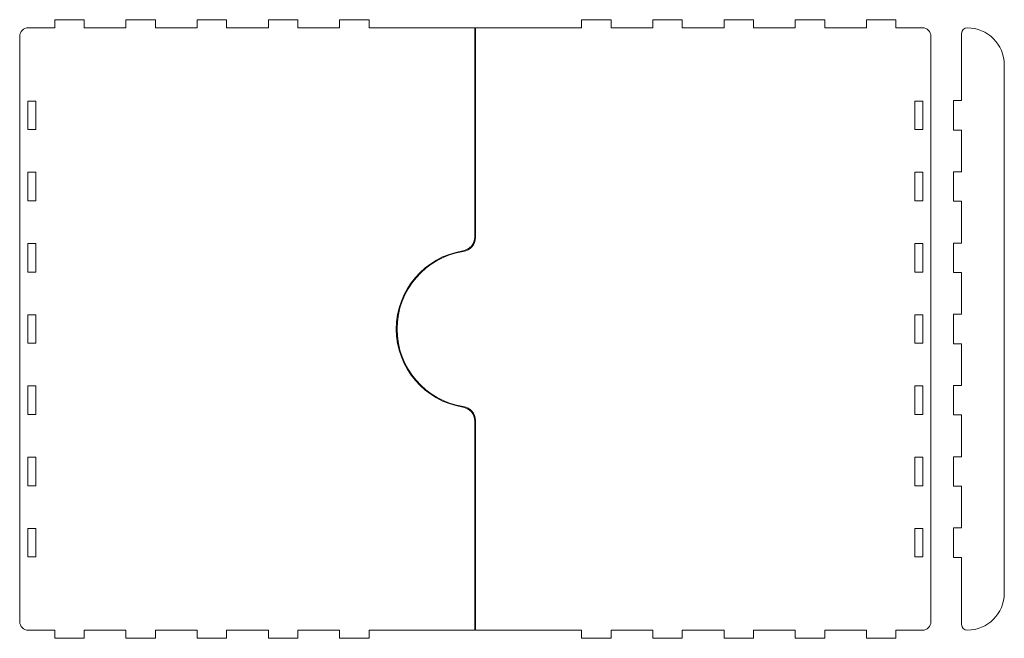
# Model space of a CAD drawing. Header units: centimetres. Extents: x -89 to 87, y -34 to 44.
# Tile 25 of 35: x -50 to -15, y -5 to 17. Entities that reach past the tile are written whole.
import ezdxf

# ---------------------------------------------------------------- set-up
doc = ezdxf.new("R2010")
doc.units = ezdxf.units.CM
doc.header["$MEASUREMENT"] = 0
doc.layers.add('Layer 1', color=7, linetype='Continuous')

msp = doc.modelspace()

# ---------------------------------------------------------------- linework, layer by layer
at = {"layer": 'Layer 1', "color": 250, "lineweight": 9}
for points, knots in [([(-33.80403, 16.44331), (-33.80403, 16.44331), (-37.51652, 16.44331), (-37.51652, 16.44331), (-37.51652, 16.44331), (-37.51652, 16.44331), (-37.51652, 16.72831), (-37.51652, 16.72831), (-37.51652, 16.72831), (-37.51652, 16.72831), (-38.55152, 16.72831), (-38.55152, 16.72831), (-38.55152, 16.72831), (-38.55152, 16.72831), (-38.55152, 16.44331), (-38.55152, 16.44331), (-38.55152, 16.44331), (-38.55152, 16.44331), (-40.01652, 16.44331), (-40.01652, 16.44331), (-40.01652, 16.44331), (-40.01652, 16.44331), (-40.01652, 16.72831), (-40.01652, 16.72831), (-40.01652, 16.72831), (-40.01652, 16.72831), (-41.05152, 16.72831), (-41.05152, 16.72831), (-41.05152, 16.72831), (-41.05152, 16.72831), (-41.05152, 16.44331), (-41.05152, 16.44331), (-41.05152, 16.44331), (-41.05152, 16.44331), (-42.51652, 16.44331), (-42.51652, 16.44331), (-42.51652, 16.44331), (-42.51652, 16.44331), (-42.51652, 16.72831), (-42.51652, 16.72831), (-42.51652, 16.72831), (-42.51652, 16.72831), (-43.55152, 16.72831), (-43.55152, 16.72831), (-43.55152, 16.72831), (-43.55152, 16.72831), (-43.55152, 16.44331), (-43.55152, 16.44331), (-43.55152, 16.44331), (-43.55152, 16.44331), (-45.01652, 16.44331), (-45.01652, 16.44331), (-45.01652, 16.44331), (-45.01652, 16.44331), (-45.01652, 16.72831), (-45.01652, 16.72831), (-45.01652, 16.72831), (-45.01652, 16.72831), (-46.05152, 16.72831), (-46.05152, 16.72831), (-46.05152, 16.72831), (-46.05152, 16.72831), (-46.05152, 16.44331), (-46.05152, 16.44331), (-46.05152, 16.44331), (-46.05152, 16.44331), (-47.51652, 16.44331), (-47.51652, 16.44331), (-47.51652, 16.44331), (-47.51652, 16.44331), (-47.51652, 16.72831), (-47.51652, 16.72831), (-47.51652, 16.72831), (-47.51652, 16.72831), (-48.55152, 16.72831), (-48.55152, 16.72831), (-48.55152, 16.72831), (-48.55152, 16.72831), (-48.55152, 16.44331), (-48.55152, 16.44331), (-48.55152, 16.44331), (-48.55152, 16.44331), (-49.48404, 16.44331), (-49.48404, 16.44331), (-49.48404, 16.44331), (-49.64902, 16.44331), (-49.78403, 16.3083), (-49.78403, 16.14333), (-49.78403, 16.14333), (-49.78403, 16.14333), (-49.78403, -4.3967), (-49.78403, -4.3967), (-49.78403, -4.3967), (-49.78403, -4.56168), (-49.64904, -4.69669), (-49.48404, -4.69669), (-49.48404, -4.69669), (-49.48404, -4.69669), (-48.55152, -4.69669), (-48.55152, -4.69669), (-48.55152, -4.69669), (-48.55152, -4.69669), (-48.55152, -4.98169), (-48.55152, -4.98169), (-48.55152, -4.98169), (-48.55152, -4.98169), (-47.51652, -4.98169), (-47.51652, -4.98169), (-47.51652, -4.98169), (-47.51652, -4.98169), (-47.51652, -4.69669), (-47.51652, -4.69669), (-47.51652, -4.69669), (-47.51652, -4.69669), (-46.05152, -4.69669), (-46.05152, -4.69669), (-46.05152, -4.69669), (-46.05152, -4.69669), (-46.05152, -4.98169), (-46.05152, -4.98169), (-46.05152, -4.98169), (-46.05152, -4.98169), (-45.01652, -4.98169), (-45.01652, -4.98169), (-45.01652, -4.98169), (-45.01652, -4.98169), (-45.01652, -4.69669), (-45.01652, -4.69669), (-45.01652, -4.69669), (-45.01652, -4.69669), (-43.55152, -4.69669), (-43.55152, -4.69669), (-43.55152, -4.69669), (-43.55152, -4.69669), (-43.55152, -4.98169), (-43.55152, -4.98169), (-43.55152, -4.98169), (-43.55152, -4.98169), (-42.51652, -4.98169), (-42.51652, -4.98169), (-42.51652, -4.98169), (-42.51652, -4.98169), (-42.51652, -4.69669), (-42.51652, -4.69669), (-42.51652, -4.69669), (-42.51652, -4.69669), (-41.05152, -4.69669), (-41.05152, -4.69669), (-41.05152, -4.69669), (-41.05152, -4.69669), (-41.05152, -4.98169), (-41.05152, -4.98169), (-41.05152, -4.98169), (-41.05152, -4.98169), (-40.01652, -4.98169), (-40.01652, -4.98169), (-40.01652, -4.98169), (-40.01652, -4.98169), (-40.01652, -4.69669), (-40.01652, -4.69669), (-40.01652, -4.69669), (-40.01652, -4.69669), (-38.55152, -4.69669), (-38.55152, -4.69669), (-38.55152, -4.69669), (-38.55152, -4.69669), (-38.55152, -4.98169), (-38.55152, -4.98169), (-38.55152, -4.98169), (-38.55152, -4.98169), (-37.51652, -4.98169), (-37.51652, -4.98169), (-37.51652, -4.98169), (-37.51652, -4.98169), (-37.51652, -4.69669), (-37.51652, -4.69669), (-37.51652, -4.69669), (-37.51652, -4.69669), (-33.80403, -4.69669), (-33.80403, -4.69669), (-33.80403, -4.69669), (-33.80403, -4.69669), (-33.80403, 2.63963), (-33.80403, 2.63963), (-33.80403, 2.63963), (-33.80403, 2.88725), (-33.98065, 3.0943), (-34.22517, 3.13336), (-34.22517, 3.13336), (-35.54808, 3.34468), (-36.55903, 4.49087), (-36.55903, 5.87331), (-36.55903, 5.87331), (-36.55903, 7.25575), (-35.54808, 8.40194), (-34.22517, 8.61326), (-34.22517, 8.61326), (-33.98065, 8.65231), (-33.80403, 8.85937), (-33.80403, 9.10699), (-33.80403, 9.10699), (-33.80403, 9.10699), (-33.80403, 16.44331), (-33.80403, 16.44331)], [0, 0, 0, 0, 0.01923077, 0.01923077, 0.01923077, 0.01923077, 0.03846154, 0.03846154, 0.03846154, 0.03846154, 0.05769231, 0.05769231, 0.05769231, 0.05769231, 0.07692308, 0.07692308, 0.07692308, 0.07692308, 0.09615385, 0.09615385, 0.09615385, 0.09615385, 0.11538462, 0.11538462, 0.11538462, 0.11538462, 0.13461538, 0.13461538, 0.13461538, 0.13461538, 0.15384615, 0.15384615, 0.15384615, 0.15384615, 0.17307692, 0.17307692, 0.17307692, 0.17307692, 0.19230769, 0.19230769, 0.19230769, 0.19230769, 0.21153846, 0.21153846, 0.21153846, 0.21153846, 0.23076923, 0.23076923, 0.23076923, 0.23076923, 0.25, 0.25, 0.25, 0.25, 0.26923077, 0.26923077, 0.26923077, 0.26923077, 0.28846154, 0.28846154, 0.28846154, 0.28846154, 0.30769231, 0.30769231, 0.30769231, 0.30769231, 0.32692308, 0.32692308, 0.32692308, 0.32692308, 0.34615385, 0.34615385, 0.34615385, 0.34615385, 0.36538462, 0.36538462, 0.36538462, 0.36538462, 0.38461538, 0.38461538, 0.38461538, 0.38461538, 0.40384615, 0.40384615, 0.40384615, 0.40384615, 0.42307692, 0.42307692, 0.42307692, 0.42307692, 0.44230769, 0.44230769, 0.44230769, 0.44230769, 0.46153846, 0.46153846, 0.46153846, 0.46153846, 0.48076923, 0.48076923, 0.48076923, 0.48076923, 0.5, 0.5, 0.5, 0.5, 0.51923077, 0.51923077, 0.51923077, 0.51923077, 0.53846154, 0.53846154, 0.53846154, 0.53846154, 0.55769231, 0.55769231, 0.55769231, 0.55769231, 0.57692308, 0.57692308, 0.57692308, 0.57692308, 0.59615385, 0.59615385, 0.59615385, 0.59615385, 0.61538462, 0.61538462, 0.61538462, 0.61538462, 0.63461538, 0.63461538, 0.63461538, 0.63461538, 0.65384615, 0.65384615, 0.65384615, 0.65384615, 0.67307692, 0.67307692, 0.67307692, 0.67307692, 0.69230769, 0.69230769, 0.69230769, 0.69230769, 0.71153846, 0.71153846, 0.71153846, 0.71153846, 0.73076923, 0.73076923, 0.73076923, 0.73076923, 0.75, 0.75, 0.75, 0.75, 0.76923077, 0.76923077, 0.76923077, 0.76923077, 0.78846154, 0.78846154, 0.78846154, 0.78846154, 0.80769231, 0.80769231, 0.80769231, 0.80769231, 0.82692308, 0.82692308, 0.82692308, 0.82692308, 0.84615385, 0.84615385, 0.84615385, 0.84615385, 0.86538462, 0.86538462, 0.86538462, 0.86538462, 0.88461538, 0.88461538, 0.88461538, 0.88461538, 0.90384615, 0.90384615, 0.90384615, 0.90384615, 0.92307692, 0.92307692, 0.92307692, 0.92307692, 0.94230769, 0.94230769, 0.94230769, 0.94230769, 0.96153846, 0.96153846, 0.96153846, 0.96153846, 1, 1, 1, 1]), ([(-34.20764, 3.15574), (-35.52529, 3.35946), (-36.53403, 4.49859), (-36.53403, 5.87331), (-36.53403, 5.87331), (-36.53403, 7.24803), (-35.52529, 8.38716), (-34.20764, 8.59088), (-34.20764, 8.59088), (-33.96207, 8.62885), (-33.78403, 8.8365), (-33.78403, 9.08498), (-33.78403, 9.08498), (-33.78403, 9.08498), (-33.78403, 16.44331), (-33.78403, 16.44331), (-33.78403, 16.44331), (-33.78403, 16.44331), (-30.05154, 16.44331), (-30.05154, 16.44331), (-30.05154, 16.44331), (-30.05154, 16.44331), (-30.05154, 16.72831), (-30.05154, 16.72831), (-30.05154, 16.72831), (-30.05154, 16.72831), (-29.01654, 16.72831), (-29.01654, 16.72831), (-29.01654, 16.72831), (-29.01654, 16.72831), (-29.01654, 16.44331), (-29.01654, 16.44331), (-29.01654, 16.44331), (-29.01654, 16.44331), (-27.55154, 16.44331), (-27.55154, 16.44331), (-27.55154, 16.44331), (-27.55154, 16.44331), (-27.55154, 16.72831), (-27.55154, 16.72831), (-27.55154, 16.72831), (-27.55154, 16.72831), (-26.51654, 16.72831), (-26.51654, 16.72831), (-26.51654, 16.72831), (-26.51654, 16.72831), (-26.51654, 16.44331), (-26.51654, 16.44331), (-26.51654, 16.44331), (-26.51654, 16.44331), (-25.05154, 16.44331), (-25.05154, 16.44331), (-25.05154, 16.44331), (-25.05154, 16.44331), (-25.05154, 16.72831), (-25.05154, 16.72831), (-25.05154, 16.72831), (-25.05154, 16.72831), (-24.01654, 16.72831), (-24.01654, 16.72831), (-24.01654, 16.72831), (-24.01654, 16.72831), (-24.01654, 16.44331), (-24.01654, 16.44331), (-24.01654, 16.44331), (-24.01654, 16.44331), (-22.55154, 16.44331), (-22.55154, 16.44331), (-22.55154, 16.44331), (-22.55154, 16.44331), (-22.55154, 16.72831), (-22.55154, 16.72831), (-22.55154, 16.72831), (-22.55154, 16.72831), (-21.51654, 16.72831), (-21.51654, 16.72831), (-21.51654, 16.72831), (-21.51654, 16.72831), (-21.51654, 16.44331), (-21.51654, 16.44331), (-21.51654, 16.44331), (-21.51654, 16.44331), (-20.05154, 16.44331), (-20.05154, 16.44331), (-20.05154, 16.44331), (-20.05154, 16.44331), (-20.05154, 16.72831), (-20.05154, 16.72831), (-20.05154, 16.72831), (-20.05154, 16.72831), (-19.01654, 16.72831), (-19.01654, 16.72831), (-19.01654, 16.72831), (-19.01654, 16.72831), (-19.01654, 16.44331), (-19.01654, 16.44331), (-19.01654, 16.44331), (-19.01654, 16.44331), (-18.08402, 16.44331), (-18.08402, 16.44331), (-18.08402, 16.44331), (-17.91902, 16.44331), (-17.78403, 16.30832), (-17.78403, 16.14333), (-17.78403, 16.14333), (-17.78403, 16.14333), (-17.78403, -4.3967), (-17.78403, -4.3967), (-17.78403, -4.3967), (-17.78403, -4.5617), (-17.91902, -4.69669), (-18.08402, -4.69669), (-18.08402, -4.69669), (-18.08402, -4.69669), (-19.01654, -4.69669), (-19.01654, -4.69669), (-19.01654, -4.69669), (-19.01654, -4.69669), (-19.01654, -4.98169), (-19.01654, -4.98169), (-19.01654, -4.98169), (-19.01654, -4.98169), (-20.05154, -4.98169), (-20.05154, -4.98169), (-20.05154, -4.98169), (-20.05154, -4.98169), (-20.05154, -4.69669), (-20.05154, -4.69669), (-20.05154, -4.69669), (-20.05154, -4.69669), (-21.51654, -4.69669), (-21.51654, -4.69669), (-21.51654, -4.69669), (-21.51654, -4.69669), (-21.51654, -4.98169), (-21.51654, -4.98169), (-21.51654, -4.98169), (-21.51654, -4.98169), (-22.55154, -4.98169), (-22.55154, -4.98169), (-22.55154, -4.98169), (-22.55154, -4.98169), (-22.55154, -4.69669), (-22.55154, -4.69669), (-22.55154, -4.69669), (-22.55154, -4.69669), (-24.01654, -4.69669), (-24.01654, -4.69669), (-24.01654, -4.69669), (-24.01654, -4.69669), (-24.01654, -4.98169), (-24.01654, -4.98169), (-24.01654, -4.98169), (-24.01654, -4.98169), (-25.05154, -4.98169), (-25.05154, -4.98169), (-25.05154, -4.98169), (-25.05154, -4.98169), (-25.05154, -4.69669), (-25.05154, -4.69669), (-25.05154, -4.69669), (-25.05154, -4.69669), (-26.51654, -4.69669), (-26.51654, -4.69669), (-26.51654, -4.69669), (-26.51654, -4.69669), (-26.51654, -4.98169), (-26.51654, -4.98169), (-26.51654, -4.98169), (-26.51654, -4.98169), (-27.55154, -4.98169), (-27.55154, -4.98169), (-27.55154, -4.98169), (-27.55154, -4.98169), (-27.55154, -4.69669), (-27.55154, -4.69669), (-27.55154, -4.69669), (-27.55154, -4.69669), (-29.01654, -4.69669), (-29.01654, -4.69669), (-29.01654, -4.69669), (-29.01654, -4.69669), (-29.01654, -4.98169), (-29.01654, -4.98169), (-29.01654, -4.98169), (-29.01654, -4.98169), (-30.05154, -4.98169), (-30.05154, -4.98169), (-30.05154, -4.98169), (-30.05154, -4.98169), (-30.05154, -4.69669), (-30.05154, -4.69669), (-30.05154, -4.69669), (-30.05154, -4.69669), (-33.78403, -4.69669), (-33.78403, -4.69669), (-33.78403, -4.69669), (-33.78403, -4.69669), (-33.78403, 2.66164), (-33.78403, 2.66164), (-33.78403, 2.66164), (-33.78403, 2.91014), (-33.96206, 3.11777), (-34.20764, 3.15574)], [0, 0, 0, 0, 0.01923077, 0.01923077, 0.01923077, 0.01923077, 0.03846154, 0.03846154, 0.03846154, 0.03846154, 0.05769231, 0.05769231, 0.05769231, 0.05769231, 0.07692308, 0.07692308, 0.07692308, 0.07692308, 0.09615385, 0.09615385, 0.09615385, 0.09615385, 0.11538462, 0.11538462, 0.11538462, 0.11538462, 0.13461538, 0.13461538, 0.13461538, 0.13461538, 0.15384615, 0.15384615, 0.15384615, 0.15384615, 0.17307692, 0.17307692, 0.17307692, 0.17307692, 0.19230769, 0.19230769, 0.19230769, 0.19230769, 0.21153846, 0.21153846, 0.21153846, 0.21153846, 0.23076923, 0.23076923, 0.23076923, 0.23076923, 0.25, 0.25, 0.25, 0.25, 0.26923077, 0.26923077, 0.26923077, 0.26923077, 0.28846154, 0.28846154, 0.28846154, 0.28846154, 0.30769231, 0.30769231, 0.30769231, 0.30769231, 0.32692308, 0.32692308, 0.32692308, 0.32692308, 0.34615385, 0.34615385, 0.34615385, 0.34615385, 0.36538462, 0.36538462, 0.36538462, 0.36538462, 0.38461538, 0.38461538, 0.38461538, 0.38461538, 0.40384615, 0.40384615, 0.40384615, 0.40384615, 0.42307692, 0.42307692, 0.42307692, 0.42307692, 0.44230769, 0.44230769, 0.44230769, 0.44230769, 0.46153846, 0.46153846, 0.46153846, 0.46153846, 0.48076923, 0.48076923, 0.48076923, 0.48076923, 0.5, 0.5, 0.5, 0.5, 0.51923077, 0.51923077, 0.51923077, 0.51923077, 0.53846154, 0.53846154, 0.53846154, 0.53846154, 0.55769231, 0.55769231, 0.55769231, 0.55769231, 0.57692308, 0.57692308, 0.57692308, 0.57692308, 0.59615385, 0.59615385, 0.59615385, 0.59615385, 0.61538462, 0.61538462, 0.61538462, 0.61538462, 0.63461538, 0.63461538, 0.63461538, 0.63461538, 0.65384615, 0.65384615, 0.65384615, 0.65384615, 0.67307692, 0.67307692, 0.67307692, 0.67307692, 0.69230769, 0.69230769, 0.69230769, 0.69230769, 0.71153846, 0.71153846, 0.71153846, 0.71153846, 0.73076923, 0.73076923, 0.73076923, 0.73076923, 0.75, 0.75, 0.75, 0.75, 0.76923077, 0.76923077, 0.76923077, 0.76923077, 0.78846154, 0.78846154, 0.78846154, 0.78846154, 0.80769231, 0.80769231, 0.80769231, 0.80769231, 0.82692308, 0.82692308, 0.82692308, 0.82692308, 0.84615385, 0.84615385, 0.84615385, 0.84615385, 0.86538462, 0.86538462, 0.86538462, 0.86538462, 0.88461538, 0.88461538, 0.88461538, 0.88461538, 0.90384615, 0.90384615, 0.90384615, 0.90384615, 0.92307692, 0.92307692, 0.92307692, 0.92307692, 0.94230769, 0.94230769, 0.94230769, 0.94230769, 0.96153846, 0.96153846, 0.96153846, 0.96153846, 1, 1, 1, 1]), ([(-16.50981, 16.44331), (-16.50981, 16.44331), (-16.50979, 16.44331), (-16.50979, 16.44331), (-16.50979, 16.44331), (-15.79479, 16.44331), (-15.2098, 15.85832), (-15.2098, 15.14332), (-15.2098, 15.14332), (-15.2098, 15.14332), (-15.2098, -3.3967), (-15.2098, -3.3967), (-15.2098, -3.3967), (-15.2098, -4.1117), (-15.79479, -4.69669), (-16.50979, -4.69669), (-16.50979, -4.69669), (-16.50979, -4.69669), (-16.50981, -4.69669), (-16.50981, -4.69669), (-16.50981, -4.69669), (-16.61981, -4.69669), (-16.7098, -4.6067), (-16.7098, -4.4967), (-16.7098, -4.4967), (-16.7098, -4.4967), (-16.7098, -2.14419), (-16.7098, -2.14419), (-16.7098, -2.14419), (-16.7098, -2.14419), (-16.9948, -2.14419), (-16.9948, -2.14419), (-16.9948, -2.14419), (-16.9948, -2.14419), (-16.9948, -1.10919), (-16.9948, -1.10919), (-16.9948, -1.10919), (-16.9948, -1.10919), (-16.7098, -1.10919), (-16.7098, -1.10919), (-16.7098, -1.10919), (-16.7098, -1.10919), (-16.7098, 0.35581), (-16.7098, 0.35581), (-16.7098, 0.35581), (-16.7098, 0.35581), (-16.9948, 0.35581), (-16.9948, 0.35581), (-16.9948, 0.35581), (-16.9948, 0.35581), (-16.9948, 1.39081), (-16.9948, 1.39081), (-16.9948, 1.39081), (-16.9948, 1.39081), (-16.7098, 1.39081), (-16.7098, 1.39081), (-16.7098, 1.39081), (-16.7098, 1.39081), (-16.7098, 2.85581), (-16.7098, 2.85581), (-16.7098, 2.85581), (-16.7098, 2.85581), (-16.9948, 2.85581), (-16.9948, 2.85581), (-16.9948, 2.85581), (-16.9948, 2.85581), (-16.9948, 3.89081), (-16.9948, 3.89081), (-16.9948, 3.89081), (-16.9948, 3.89081), (-16.7098, 3.89081), (-16.7098, 3.89081), (-16.7098, 3.89081), (-16.7098, 3.89081), (-16.7098, 5.35581), (-16.7098, 5.35581), (-16.7098, 5.35581), (-16.7098, 5.35581), (-16.9948, 5.35581), (-16.9948, 5.35581), (-16.9948, 5.35581), (-16.9948, 5.35581), (-16.9948, 6.39081), (-16.9948, 6.39081), (-16.9948, 6.39081), (-16.9948, 6.39081), (-16.7098, 6.39081), (-16.7098, 6.39081), (-16.7098, 6.39081), (-16.7098, 6.39081), (-16.7098, 7.85581), (-16.7098, 7.85581), (-16.7098, 7.85581), (-16.7098, 7.85581), (-16.9948, 7.85581), (-16.9948, 7.85581), (-16.9948, 7.85581), (-16.9948, 7.85581), (-16.9948, 8.89081), (-16.9948, 8.89081), (-16.9948, 8.89081), (-16.9948, 8.89081), (-16.7098, 8.89081), (-16.7098, 8.89081), (-16.7098, 8.89081), (-16.7098, 8.89081), (-16.7098, 10.35581), (-16.7098, 10.35581), (-16.7098, 10.35581), (-16.7098, 10.35581), (-16.9948, 10.35581), (-16.9948, 10.35581), (-16.9948, 10.35581), (-16.9948, 10.35581), (-16.9948, 11.39081), (-16.9948, 11.39081), (-16.9948, 11.39081), (-16.9948, 11.39081), (-16.7098, 11.39081), (-16.7098, 11.39081), (-16.7098, 11.39081), (-16.7098, 11.39081), (-16.7098, 12.85581), (-16.7098, 12.85581), (-16.7098, 12.85581), (-16.7098, 12.85581), (-16.9948, 12.85581), (-16.9948, 12.85581), (-16.9948, 12.85581), (-16.9948, 12.85581), (-16.9948, 13.89081), (-16.9948, 13.89081), (-16.9948, 13.89081), (-16.9948, 13.89081), (-16.7098, 13.89081), (-16.7098, 13.89081), (-16.7098, 13.89081), (-16.7098, 13.89081), (-16.7098, 16.24332), (-16.7098, 16.24332), (-16.7098, 16.24332), (-16.7098, 16.35332), (-16.61981, 16.44331), (-16.50981, 16.44331)], [0, 0, 0, 0, 0.02702703, 0.02702703, 0.02702703, 0.02702703, 0.05405405, 0.05405405, 0.05405405, 0.05405405, 0.08108108, 0.08108108, 0.08108108, 0.08108108, 0.10810811, 0.10810811, 0.10810811, 0.10810811, 0.13513514, 0.13513514, 0.13513514, 0.13513514, 0.16216216, 0.16216216, 0.16216216, 0.16216216, 0.18918919, 0.18918919, 0.18918919, 0.18918919, 0.21621622, 0.21621622, 0.21621622, 0.21621622, 0.24324324, 0.24324324, 0.24324324, 0.24324324, 0.27027027, 0.27027027, 0.27027027, 0.27027027, 0.2972973, 0.2972973, 0.2972973, 0.2972973, 0.32432432, 0.32432432, 0.32432432, 0.32432432, 0.35135135, 0.35135135, 0.35135135, 0.35135135, 0.37837838, 0.37837838, 0.37837838, 0.37837838, 0.40540541, 0.40540541, 0.40540541, 0.40540541, 0.43243243, 0.43243243, 0.43243243, 0.43243243, 0.45945946, 0.45945946, 0.45945946, 0.45945946, 0.48648649, 0.48648649, 0.48648649, 0.48648649, 0.51351351, 0.51351351, 0.51351351, 0.51351351, 0.54054054, 0.54054054, 0.54054054, 0.54054054, 0.56756757, 0.56756757, 0.56756757, 0.56756757, 0.59459459, 0.59459459, 0.59459459, 0.59459459, 0.62162162, 0.62162162, 0.62162162, 0.62162162, 0.64864865, 0.64864865, 0.64864865, 0.64864865, 0.67567568, 0.67567568, 0.67567568, 0.67567568, 0.7027027, 0.7027027, 0.7027027, 0.7027027, 0.72972973, 0.72972973, 0.72972973, 0.72972973, 0.75675676, 0.75675676, 0.75675676, 0.75675676, 0.78378378, 0.78378378, 0.78378378, 0.78378378, 0.81081081, 0.81081081, 0.81081081, 0.81081081, 0.83783784, 0.83783784, 0.83783784, 0.83783784, 0.86486486, 0.86486486, 0.86486486, 0.86486486, 0.89189189, 0.89189189, 0.89189189, 0.89189189, 0.91891892, 0.91891892, 0.91891892, 0.91891892, 0.94594595, 0.94594595, 0.94594595, 0.94594595, 1, 1, 1, 1]), ([(-49.49903, 13.87331), (-49.49903, 13.87331), (-49.21403, 13.87331), (-49.21403, 13.87331), (-49.21403, 13.87331), (-49.21403, 13.87331), (-49.21403, 12.87331), (-49.21403, 12.87331), (-49.21403, 12.87331), (-49.21403, 12.87331), (-49.49903, 12.87331), (-49.49903, 12.87331), (-49.49903, 12.87331), (-49.49903, 12.87331), (-49.49903, 13.87331), (-49.49903, 13.87331)], [0, 0, 0, 0, 0.2, 0.2, 0.2, 0.2, 0.4, 0.4, 0.4, 0.4, 0.6, 0.6, 0.6, 0.6, 1, 1, 1, 1]), ([(-18.06903, 13.87331), (-18.06903, 13.87331), (-18.35403, 13.87331), (-18.35403, 13.87331), (-18.35403, 13.87331), (-18.35403, 13.87331), (-18.35403, 12.87331), (-18.35403, 12.87331), (-18.35403, 12.87331), (-18.35403, 12.87331), (-18.06903, 12.87331), (-18.06903, 12.87331), (-18.06903, 12.87331), (-18.06903, 12.87331), (-18.06903, 13.87331), (-18.06903, 13.87331)], [0, 0, 0, 0, 0.2, 0.2, 0.2, 0.2, 0.4, 0.4, 0.4, 0.4, 0.6, 0.6, 0.6, 0.6, 1, 1, 1, 1]), ([(-49.49903, 11.37331), (-49.49903, 11.37331), (-49.21403, 11.37331), (-49.21403, 11.37331), (-49.21403, 11.37331), (-49.21403, 11.37331), (-49.21403, 10.37331), (-49.21403, 10.37331), (-49.21403, 10.37331), (-49.21403, 10.37331), (-49.49903, 10.37331), (-49.49903, 10.37331), (-49.49903, 10.37331), (-49.49903, 10.37331), (-49.49903, 11.37331), (-49.49903, 11.37331)], [0, 0, 0, 0, 0.2, 0.2, 0.2, 0.2, 0.4, 0.4, 0.4, 0.4, 0.6, 0.6, 0.6, 0.6, 1, 1, 1, 1]), ([(-18.06903, 11.37331), (-18.06903, 11.37331), (-18.35403, 11.37331), (-18.35403, 11.37331), (-18.35403, 11.37331), (-18.35403, 11.37331), (-18.35403, 10.37331), (-18.35403, 10.37331), (-18.35403, 10.37331), (-18.35403, 10.37331), (-18.06903, 10.37331), (-18.06903, 10.37331), (-18.06903, 10.37331), (-18.06903, 10.37331), (-18.06903, 11.37331), (-18.06903, 11.37331)], [0, 0, 0, 0, 0.2, 0.2, 0.2, 0.2, 0.4, 0.4, 0.4, 0.4, 0.6, 0.6, 0.6, 0.6, 1, 1, 1, 1]), ([(-49.49903, 8.87331), (-49.49903, 8.87331), (-49.21403, 8.87331), (-49.21403, 8.87331), (-49.21403, 8.87331), (-49.21403, 8.87331), (-49.21403, 7.87331), (-49.21403, 7.87331), (-49.21403, 7.87331), (-49.21403, 7.87331), (-49.49903, 7.87331), (-49.49903, 7.87331), (-49.49903, 7.87331), (-49.49903, 7.87331), (-49.49903, 8.87331), (-49.49903, 8.87331)], [0, 0, 0, 0, 0.2, 0.2, 0.2, 0.2, 0.4, 0.4, 0.4, 0.4, 0.6, 0.6, 0.6, 0.6, 1, 1, 1, 1]), ([(-18.06903, 8.87331), (-18.06903, 8.87331), (-18.35403, 8.87331), (-18.35403, 8.87331), (-18.35403, 8.87331), (-18.35403, 8.87331), (-18.35403, 7.87331), (-18.35403, 7.87331), (-18.35403, 7.87331), (-18.35403, 7.87331), (-18.06903, 7.87331), (-18.06903, 7.87331), (-18.06903, 7.87331), (-18.06903, 7.87331), (-18.06903, 8.87331), (-18.06903, 8.87331)], [0, 0, 0, 0, 0.2, 0.2, 0.2, 0.2, 0.4, 0.4, 0.4, 0.4, 0.6, 0.6, 0.6, 0.6, 1, 1, 1, 1]), ([(-49.49903, 6.37331), (-49.49903, 6.37331), (-49.21403, 6.37331), (-49.21403, 6.37331), (-49.21403, 6.37331), (-49.21403, 6.37331), (-49.21403, 5.37331), (-49.21403, 5.37331), (-49.21403, 5.37331), (-49.21403, 5.37331), (-49.49903, 5.37331), (-49.49903, 5.37331), (-49.49903, 5.37331), (-49.49903, 5.37331), (-49.49903, 6.37331), (-49.49903, 6.37331)], [0, 0, 0, 0, 0.2, 0.2, 0.2, 0.2, 0.4, 0.4, 0.4, 0.4, 0.6, 0.6, 0.6, 0.6, 1, 1, 1, 1]), ([(-18.06903, 6.37331), (-18.06903, 6.37331), (-18.35403, 6.37331), (-18.35403, 6.37331), (-18.35403, 6.37331), (-18.35403, 6.37331), (-18.35403, 5.37331), (-18.35403, 5.37331), (-18.35403, 5.37331), (-18.35403, 5.37331), (-18.06903, 5.37331), (-18.06903, 5.37331), (-18.06903, 5.37331), (-18.06903, 5.37331), (-18.06903, 6.37331), (-18.06903, 6.37331)], [0, 0, 0, 0, 0.2, 0.2, 0.2, 0.2, 0.4, 0.4, 0.4, 0.4, 0.6, 0.6, 0.6, 0.6, 1, 1, 1, 1]), ([(-49.49903, 3.87331), (-49.49903, 3.87331), (-49.21403, 3.87331), (-49.21403, 3.87331), (-49.21403, 3.87331), (-49.21403, 3.87331), (-49.21403, 2.87331), (-49.21403, 2.87331), (-49.21403, 2.87331), (-49.21403, 2.87331), (-49.49903, 2.87331), (-49.49903, 2.87331), (-49.49903, 2.87331), (-49.49903, 2.87331), (-49.49903, 3.87331), (-49.49903, 3.87331)], [0, 0, 0, 0, 0.2, 0.2, 0.2, 0.2, 0.4, 0.4, 0.4, 0.4, 0.6, 0.6, 0.6, 0.6, 1, 1, 1, 1]), ([(-18.06903, 3.87331), (-18.06903, 3.87331), (-18.35403, 3.87331), (-18.35403, 3.87331), (-18.35403, 3.87331), (-18.35403, 3.87331), (-18.35403, 2.87331), (-18.35403, 2.87331), (-18.35403, 2.87331), (-18.35403, 2.87331), (-18.06903, 2.87331), (-18.06903, 2.87331), (-18.06903, 2.87331), (-18.06903, 2.87331), (-18.06903, 3.87331), (-18.06903, 3.87331)], [0, 0, 0, 0, 0.2, 0.2, 0.2, 0.2, 0.4, 0.4, 0.4, 0.4, 0.6, 0.6, 0.6, 0.6, 1, 1, 1, 1]), ([(-49.49903, 1.37331), (-49.49903, 1.37331), (-49.21403, 1.37331), (-49.21403, 1.37331), (-49.21403, 1.37331), (-49.21403, 1.37331), (-49.21403, 0.37331), (-49.21403, 0.37331), (-49.21403, 0.37331), (-49.21403, 0.37331), (-49.49903, 0.37331), (-49.49903, 0.37331), (-49.49903, 0.37331), (-49.49903, 0.37331), (-49.49903, 1.37331), (-49.49903, 1.37331)], [0, 0, 0, 0, 0.2, 0.2, 0.2, 0.2, 0.4, 0.4, 0.4, 0.4, 0.6, 0.6, 0.6, 0.6, 1, 1, 1, 1]), ([(-18.06903, 1.37331), (-18.06903, 1.37331), (-18.35403, 1.37331), (-18.35403, 1.37331), (-18.35403, 1.37331), (-18.35403, 1.37331), (-18.35403, 0.37331), (-18.35403, 0.37331), (-18.35403, 0.37331), (-18.35403, 0.37331), (-18.06903, 0.37331), (-18.06903, 0.37331), (-18.06903, 0.37331), (-18.06903, 0.37331), (-18.06903, 1.37331), (-18.06903, 1.37331)], [0, 0, 0, 0, 0.2, 0.2, 0.2, 0.2, 0.4, 0.4, 0.4, 0.4, 0.6, 0.6, 0.6, 0.6, 1, 1, 1, 1]), ([(-49.49903, -1.12669), (-49.49903, -1.12669), (-49.21403, -1.12669), (-49.21403, -1.12669), (-49.21403, -1.12669), (-49.21403, -1.12669), (-49.21403, -2.12669), (-49.21403, -2.12669), (-49.21403, -2.12669), (-49.21403, -2.12669), (-49.49903, -2.12669), (-49.49903, -2.12669), (-49.49903, -2.12669), (-49.49903, -2.12669), (-49.49903, -1.12669), (-49.49903, -1.12669)], [0, 0, 0, 0, 0.2, 0.2, 0.2, 0.2, 0.4, 0.4, 0.4, 0.4, 0.6, 0.6, 0.6, 0.6, 1, 1, 1, 1]), ([(-18.06903, -1.12669), (-18.06903, -1.12669), (-18.35403, -1.12669), (-18.35403, -1.12669), (-18.35403, -1.12669), (-18.35403, -1.12669), (-18.35403, -2.12669), (-18.35403, -2.12669), (-18.35403, -2.12669), (-18.35403, -2.12669), (-18.06903, -2.12669), (-18.06903, -2.12669), (-18.06903, -2.12669), (-18.06903, -2.12669), (-18.06903, -1.12669), (-18.06903, -1.12669)], [0, 0, 0, 0, 0.2, 0.2, 0.2, 0.2, 0.4, 0.4, 0.4, 0.4, 0.6, 0.6, 0.6, 0.6, 1, 1, 1, 1])]:
    msp.add_open_spline(points, degree=3, knots=knots, dxfattribs=at)

doc.saveas('drawing.dxf')
